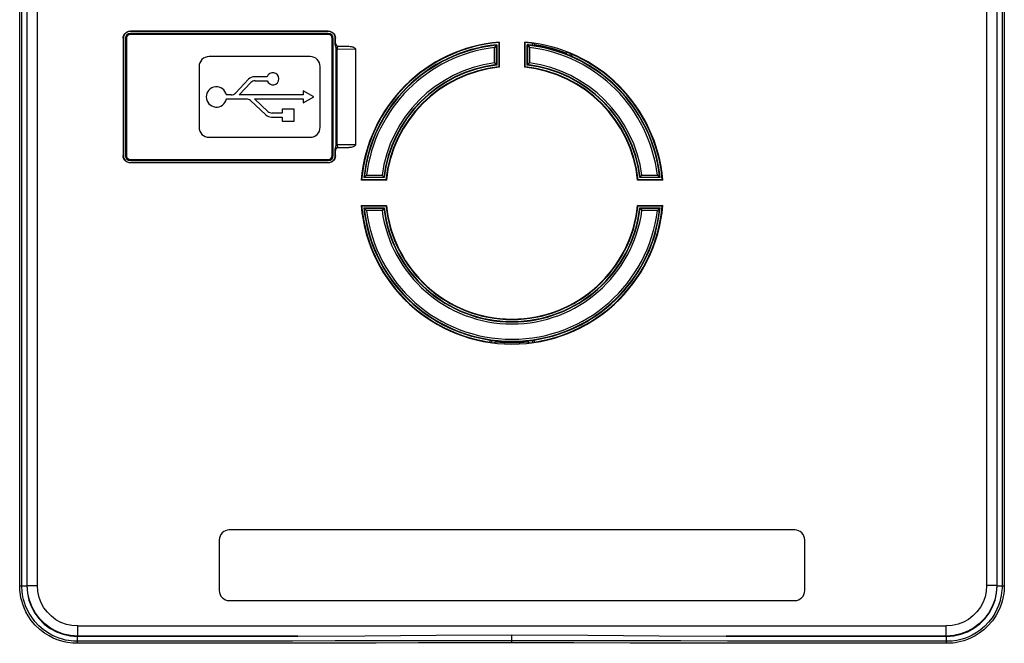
# Model space of a CAD drawing. Extents: x 0 to 420, y 0 to 297.
# Tile 24 of 86: x 74 to 98, y 196 to 211. Entities that reach past the tile are written whole.
import ezdxf

# ---------------------------------------------------------------- set-up
doc = ezdxf.new("R2010")
doc.units = 0
doc.header["$LTSCALE"] = 23.1
doc.layers.add('ALL_AXIS', color=7, linetype='CONTINUOUS')
doc.layers.add('ALL_FEATURES', color=7, linetype='CONTINUOUS')

msp = doc.modelspace()

# ---------------------------------------------------------------- linework, layer by layer
at = {"layer": 'ALL_AXIS', "color": 7, "linetype": 'CONTINUOUS'}
for p, q in [((81.091, 209.706), (81.091, 209.606)), ((81.351, 209.556), (81.091, 209.706)), ((81.091, 209.606), (79.505, 209.606)), ((79.888, 209.507), (81.091, 209.507)), ((81.091, 209.406), (81.351, 209.556)), ((81.091, 209.507), (81.091, 209.406)), ((80.566, 209.256), (80.566, 209.156)), ((80.866, 209.256), (80.566, 209.256)), ((80.866, 208.956), (80.866, 209.256)), ((80.566, 209.057), (80.566, 208.956)), ((80.566, 208.956), (80.866, 208.956))]:
    msp.add_line(p, q, dxfattribs=at)
for centre, radius, start, end in [((80.341, 210.006), 0.15, 199.2688, 160.7312), ((78.942, 209.556), 0.251, 11.3969, 348.6031)]:
    msp.add_arc(centre, radius, start, end, dxfattribs=at)
at = {"layer": 'ALL_FEATURES', "color": 9, "linetype": 'CONTINUOUS'}
for p, q in [((74.07, 197.445), (74.07, 239.956)), ((74.257, 197.452), (74.257, 239.956)), ((74.507, 197.452), (74.507, 239.956)), ((98.015, 239.956), (98.015, 197.452)), ((98.265, 239.956), (98.265, 197.452)), ((98.452, 239.956), (98.452, 197.445)), ((76.807, 211.185), (76.811, 211.181)), ((81.711, 211.181), (81.716, 211.185)), ((76.632, 211.011), (76.636, 211.006)), ((76.711, 211.006), (76.686, 211.006)), ((76.711, 211.006), (76.711, 208.106)), ((76.811, 211.106), (76.811, 211.131)), ((81.711, 211.106), (76.811, 211.106)), ((81.711, 211.106), (81.711, 211.131)), ((81.811, 208.106), (81.811, 211.006)), ((81.811, 211.006), (81.836, 211.006)), ((81.886, 211.006), (81.891, 211.011)), ((81.891, 210.885), (81.888, 210.883)), ((81.927, 210.733), (81.902, 210.733)), ((82.386, 210.737), (81.927, 210.733)), ((81.927, 210.733), (81.927, 208.38)), ((81.966, 210.81), (81.963, 210.808)), ((82.221, 210.81), (81.963, 210.808)), ((85.825, 210.4), (85.825, 210.781)), ((85.875, 210.356), (85.875, 210.837)), ((86.647, 210.837), (86.647, 210.356)), ((86.697, 210.781), (86.697, 210.4)), ((87.731, 210.562), (87.749, 210.605)), ((81.888, 208.229), (81.891, 208.227)), ((81.927, 208.38), (81.902, 208.38)), ((81.927, 208.38), (82.386, 208.376)), ((81.963, 208.304), (81.966, 208.302)), ((81.963, 208.304), (82.221, 208.302)), ((76.632, 208.102), (76.636, 208.106)), ((76.711, 208.106), (76.686, 208.106)), ((76.811, 208.006), (76.811, 207.981)), ((76.811, 208.006), (81.711, 208.006)), ((81.711, 208.006), (81.711, 207.981)), ((81.811, 208.106), (81.836, 208.106)), ((81.891, 208.102), (81.886, 208.106)), ((76.807, 207.927), (76.811, 207.931)), ((81.716, 207.927), (81.711, 207.931)), ((82.605, 207.567), (83.086, 207.567)), ((82.661, 207.617), (83.042, 207.617)), ((89.436, 207.567), (89.917, 207.567)), ((89.48, 207.617), (89.861, 207.617)), ((83.086, 206.795), (82.605, 206.795)), ((89.917, 206.795), (89.436, 206.795)), ((83.042, 206.745), (82.661, 206.745)), ((89.861, 206.745), (89.48, 206.745)), ((85.717, 203.535), (85.711, 203.489)), ((86.806, 203.535), (86.812, 203.489)), ((74.248, 197.443), (74.257, 197.452)), ((74.257, 197.452), (74.507, 197.452)), ((98.265, 197.452), (98.015, 197.452)), ((98.265, 197.452), (98.272, 197.445)), ((98.272, 197.445), (98.452, 197.445)), ((75.507, 196.202), (75.507, 196.452)), ((75.507, 196.452), (97.016, 196.452)), ((97.016, 196.202), (97.016, 196.452)), ((75.507, 196.202), (75.502, 196.197)), ((75.502, 196.195), (75.502, 196.197)), ((80.955, 196.202), (75.507, 196.202)), ((86.261, 196.031), (86.261, 196.235)), ((97.016, 196.202), (91.567, 196.202)), ((97.016, 196.202), (97.02, 196.197)), ((97.02, 196.072), (97.02, 196.197))]:
    msp.add_line(p, q, dxfattribs=at)
at = {"layer": 'ALL_FEATURES', "color": 7, "linetype": 'CONTINUOUS'}
for p, q in [((74.125, 197.445), (74.125, 239.956)), ((74.248, 239.956), (74.248, 197.443)), ((98.274, 197.445), (98.274, 239.956)), ((98.397, 239.956), (98.397, 197.445)), ((76.807, 211.185), (81.716, 211.185)), ((81.711, 211.181), (76.811, 211.181)), ((76.632, 211.011), (76.632, 208.102)), ((76.636, 211.006), (76.636, 208.106)), ((76.686, 211.006), (76.686, 208.106)), ((81.711, 211.131), (76.811, 211.131)), ((81.836, 208.106), (81.836, 211.006)), ((81.886, 210.835), (81.886, 211.006)), ((81.891, 210.885), (81.891, 211.011)), ((85.936, 210.904), (85.947, 210.916)), ((85.947, 210.916), (85.947, 210.292)), ((86.575, 210.292), (86.575, 210.916)), ((86.586, 210.904), (86.575, 210.916)), ((81.902, 210.733), (81.902, 208.38)), ((81.966, 210.81), (82.221, 210.81)), ((82.386, 210.737), (82.386, 208.376)), ((85.843, 210.802), (85.825, 210.781)), ((85.875, 210.837), (85.843, 210.802)), ((85.885, 210.849), (85.875, 210.837)), ((85.885, 210.849), (85.885, 210.347)), ((85.936, 210.904), (85.936, 210.302)), ((86.586, 210.302), (86.586, 210.904)), ((86.637, 210.347), (86.637, 210.849)), ((86.761, 210.885), (86.761, 210.834)), ((86.761, 210.834), (86.761, 210.835)), ((86.805, 210.879), (86.829, 210.847)), ((86.829, 210.847), (86.825, 210.823)), ((81.261, 210.556), (78.761, 210.556)), ((87.603, 210.64), (87.594, 210.616)), ((87.639, 210.655), (87.603, 210.64)), ((87.69, 210.581), (87.708, 210.624)), ((78.511, 210.306), (78.511, 208.806)), ((81.511, 208.806), (81.511, 210.306)), ((85.844, 210.383), (85.825, 210.4)), ((85.875, 210.356), (85.844, 210.383)), ((85.885, 210.347), (85.875, 210.356)), ((85.936, 210.302), (85.947, 210.292)), ((86.586, 210.302), (86.575, 210.292)), ((79.736, 209.993), (79.413, 209.653)), ((80.2, 210.056), (79.881, 210.056)), ((79.902, 209.957), (80.2, 209.957)), ((79.505, 209.606), (79.793, 209.91)), ((79.304, 209.606), (79.187, 209.606)), ((79.187, 209.507), (79.684, 209.507)), ((79.787, 209.466), (80.165, 209.111)), ((80.218, 209.196), (79.888, 209.507)), ((80.302, 209.057), (80.566, 209.057)), ((80.566, 209.156), (80.321, 209.156)), ((78.761, 208.556), (81.261, 208.556)), ((81.886, 208.106), (81.886, 208.277)), ((81.891, 208.102), (81.891, 208.227)), ((81.966, 208.302), (82.221, 208.302)), ((76.811, 207.981), (81.711, 207.981)), ((81.716, 207.927), (76.807, 207.927)), ((76.811, 207.931), (81.711, 207.931)), ((82.538, 207.506), (82.526, 207.495)), ((83.15, 207.495), (82.526, 207.495)), ((83.141, 207.506), (82.538, 207.506)), ((83.095, 207.557), (82.594, 207.557)), ((83.141, 207.506), (83.15, 207.495)), ((89.382, 207.506), (89.372, 207.495)), ((89.996, 207.495), (89.372, 207.495)), ((89.985, 207.506), (89.382, 207.506)), ((89.427, 207.557), (89.436, 207.567)), ((89.929, 207.557), (89.427, 207.557)), ((89.436, 207.567), (89.463, 207.598)), ((89.463, 207.598), (89.48, 207.617)), ((89.882, 207.599), (89.861, 207.617)), ((89.917, 207.567), (89.882, 207.599)), ((89.929, 207.557), (89.917, 207.567)), ((89.985, 207.506), (89.996, 207.495)), ((82.538, 206.856), (82.526, 206.867)), ((82.526, 206.867), (83.15, 206.867)), ((82.538, 206.856), (83.141, 206.856)), ((82.594, 206.805), (82.605, 206.795)), ((82.594, 206.805), (83.095, 206.805)), ((82.605, 206.795), (82.64, 206.763)), ((82.64, 206.763), (82.661, 206.745)), ((83.059, 206.764), (83.042, 206.745)), ((83.086, 206.795), (83.059, 206.764)), ((83.095, 206.805), (83.086, 206.795)), ((83.141, 206.856), (83.15, 206.867)), ((89.382, 206.856), (89.372, 206.867)), ((89.372, 206.867), (89.996, 206.867)), ((89.382, 206.856), (89.985, 206.856)), ((89.427, 206.805), (89.929, 206.805)), ((89.985, 206.856), (89.996, 206.867)), ((85.761, 203.528), (85.755, 203.482)), ((85.861, 203.493), (85.83, 203.469)), ((85.863, 203.518), (85.861, 203.493)), ((86.659, 203.518), (86.662, 203.493)), ((86.662, 203.493), (86.693, 203.469)), ((86.761, 203.528), (86.767, 203.482)), ((93.261, 198.831), (79.261, 198.831)), ((79.011, 198.581), (79.011, 197.331)), ((93.511, 197.331), (93.511, 198.581)), ((79.261, 197.081), (93.261, 197.081)), ((75.502, 196.072), (75.502, 196.195))]:
    msp.add_line(p, q, dxfattribs=at)
for points in [[(76.632, 211.011), (76.636, 211.049), (76.649, 211.086), (76.67, 211.12), (76.698, 211.147), (76.731, 211.168), (76.768, 211.181), (76.807, 211.185)], [(76.811, 211.181), (76.772, 211.177), (76.735, 211.164), (76.702, 211.143), (76.674, 211.115), (76.653, 211.082), (76.641, 211.045), (76.636, 211.006)], [(81.886, 211.006), (81.882, 211.045), (81.869, 211.082), (81.848, 211.115), (81.82, 211.143), (81.787, 211.164), (81.75, 211.177), (81.711, 211.181)], [(81.716, 211.185), (81.754, 211.181), (81.791, 211.168), (81.825, 211.147), (81.852, 211.12), (81.873, 211.086), (81.886, 211.049), (81.891, 211.011)], [(81.886, 210.835), (81.889, 210.805), (81.895, 210.778), (81.9, 210.755), (81.902, 210.733)], [(81.891, 210.885), (81.894, 210.862), (81.905, 210.841), (81.921, 210.825), (81.942, 210.814), (81.966, 210.81)], [(82.221, 210.81), (82.253, 210.809), (82.281, 210.806), (82.306, 210.8), (82.328, 210.793), (82.347, 210.784), (82.363, 210.774), (82.376, 210.763), (82.384, 210.75), (82.386, 210.737)], [(86.637, 210.849), (86.663, 210.82), (86.679, 210.802), (86.697, 210.781)], [(87.731, 210.562), (87.71, 210.571), (87.695, 210.578), (87.69, 210.581)], [(86.637, 210.347), (86.662, 210.369), (86.678, 210.383), (86.697, 210.4)], [(81.902, 208.38), (81.9, 208.362), (81.897, 208.344), (81.893, 208.325), (81.888, 208.303), (81.886, 208.277)], [(81.966, 208.302), (81.942, 208.298), (81.921, 208.287), (81.905, 208.271), (81.894, 208.25), (81.891, 208.227)], [(82.386, 208.376), (82.384, 208.363), (82.376, 208.35), (82.363, 208.338), (82.347, 208.328), (82.328, 208.319), (82.306, 208.312), (82.281, 208.307), (82.253, 208.303), (82.221, 208.302)], [(76.807, 207.927), (76.768, 207.931), (76.731, 207.944), (76.698, 207.965), (76.67, 207.993), (76.649, 208.026), (76.636, 208.063), (76.632, 208.102)], [(76.636, 208.106), (76.641, 208.067), (76.653, 208.03), (76.674, 207.997), (76.702, 207.969), (76.735, 207.948), (76.772, 207.936), (76.811, 207.931)], [(81.711, 207.931), (81.75, 207.936), (81.787, 207.948), (81.82, 207.969), (81.848, 207.997), (81.869, 208.03), (81.882, 208.067), (81.886, 208.106)], [(81.891, 208.102), (81.886, 208.063), (81.873, 208.026), (81.852, 207.993), (81.825, 207.965), (81.791, 207.944), (81.754, 207.931), (81.716, 207.927)], [(82.594, 207.557), (82.622, 207.583), (82.64, 207.599), (82.661, 207.617)], [(83.095, 207.557), (83.073, 207.582), (83.059, 207.598), (83.042, 207.617)], [(89.427, 206.805), (89.449, 206.78), (89.463, 206.764), (89.48, 206.745)], [(89.929, 206.805), (89.9, 206.78), (89.882, 206.763), (89.861, 206.745)], [(85.717, 203.535), (85.739, 203.531), (85.756, 203.529), (85.761, 203.528)], [(86.761, 203.528), (86.767, 203.529), (86.783, 203.532), (86.806, 203.535)], [(75.502, 196.072), (75.453, 196.073), (75.399, 196.076), (75.341, 196.082), (75.276, 196.091), (75.206, 196.104), (75.13, 196.123), (75.048, 196.149), (74.959, 196.183), (74.864, 196.228), (74.762, 196.287), (74.653, 196.364), (74.545, 196.458), (74.447, 196.563), (74.367, 196.668), (74.304, 196.768), (74.256, 196.861), (74.218, 196.948), (74.19, 197.03), (74.168, 197.105), (74.152, 197.174), (74.141, 197.238), (74.133, 197.296), (74.129, 197.35), (74.126, 197.399), (74.125, 197.445)], [(74.248, 197.443), (74.261, 197.266), (74.299, 197.092), (74.361, 196.925), (74.446, 196.769), (74.553, 196.626), (74.679, 196.5), (74.822, 196.393), (74.98, 196.308), (75.148, 196.245), (75.323, 196.208), (75.502, 196.195)], [(98.397, 197.445), (98.396, 197.392), (98.393, 197.335), (98.386, 197.272), (98.376, 197.204), (98.36, 197.129), (98.338, 197.048), (98.309, 196.961), (98.269, 196.866), (98.217, 196.765), (98.148, 196.657), (98.06, 196.545), (97.959, 196.44), (97.854, 196.352), (97.754, 196.283), (97.659, 196.228), (97.57, 196.186), (97.488, 196.153), (97.411, 196.128), (97.34, 196.11), (97.275, 196.096), (97.215, 196.086), (97.16, 196.079), (97.109, 196.075), (97.063, 196.073), (97.02, 196.072)], [(97.02, 196.195), (97.199, 196.208), (97.375, 196.245), (97.543, 196.308), (97.701, 196.394), (97.844, 196.501), (97.97, 196.627), (98.077, 196.77), (98.162, 196.926), (98.224, 197.093), (98.262, 197.268), (98.274, 197.445)], [(75.502, 196.195), (78.227, 196.199), (80.955, 196.202)], [(86.261, 196.081), (85.082, 196.081), (83.95, 196.081), (82.897, 196.08), (81.885, 196.08), (80.826, 196.079), (79.676, 196.078), (78.416, 196.077), (77.031, 196.075), (75.502, 196.072)], [(80.955, 196.202), (82.619, 196.211), (84.384, 196.227), (86.261, 196.235)], [(86.261, 196.235), (88.138, 196.227), (89.903, 196.211), (91.567, 196.202)], [(97.02, 196.072), (95.845, 196.074), (94.717, 196.076), (93.666, 196.077), (92.655, 196.078), (91.596, 196.079), (90.445, 196.08), (89.184, 196.08), (87.795, 196.081), (86.261, 196.081)], [(91.567, 196.202), (94.296, 196.199), (97.02, 196.195)]]:
    msp.add_lwpolyline(points, dxfattribs=at)
at = {"layer": 'ALL_FEATURES', "color": 9, "linetype": 'CONTINUOUS'}
for points in [[(81.888, 210.883), (81.888, 210.879), (81.887, 210.869), (81.887, 210.854), (81.886, 210.835)], [(81.963, 210.808), (81.94, 210.812), (81.919, 210.823), (81.903, 210.839), (81.892, 210.86), (81.888, 210.883)], [(81.963, 210.808), (81.954, 210.805), (81.946, 210.799), (81.94, 210.789), (81.934, 210.777), (81.93, 210.764), (81.928, 210.749), (81.927, 210.733)], [(81.886, 208.277), (81.887, 208.258), (81.887, 208.243), (81.888, 208.233), (81.888, 208.229)], [(81.963, 208.304), (81.94, 208.3), (81.919, 208.29), (81.903, 208.273), (81.892, 208.252), (81.888, 208.229)], [(81.927, 208.38), (81.928, 208.365), (81.93, 208.35), (81.934, 208.335), (81.94, 208.323), (81.946, 208.313), (81.954, 208.307), (81.963, 208.304)], [(74.07, 197.445), (74.207, 197.445), (74.248, 197.443)], [(75.498, 196.022), (75.444, 196.023), (75.386, 196.027), (75.322, 196.033), (75.252, 196.043), (75.175, 196.059), (75.091, 196.081), (75.001, 196.111), (74.902, 196.151), (74.797, 196.205), (74.684, 196.276), (74.566, 196.367), (74.452, 196.476), (74.356, 196.59), (74.281, 196.7), (74.223, 196.804), (74.178, 196.901), (74.145, 196.991), (74.12, 197.074), (74.101, 197.15), (74.088, 197.22), (74.079, 197.284), (74.074, 197.342), (74.071, 197.396), (74.07, 197.445)], [(75.507, 196.202), (75.327, 196.215), (75.155, 196.252), (74.99, 196.314), (74.835, 196.398), (74.694, 196.502), (74.568, 196.626), (74.461, 196.767), (74.376, 196.92), (74.311, 197.088), (74.271, 197.267), (74.257, 197.452)], [(75.507, 196.452), (75.363, 196.462), (75.226, 196.492), (75.093, 196.541), (74.969, 196.608), (74.856, 196.692), (74.756, 196.791), (74.67, 196.904), (74.602, 197.026), (74.55, 197.161), (74.518, 197.304), (74.507, 197.452)], [(98.015, 197.452), (98.005, 197.308), (97.975, 197.171), (97.926, 197.038), (97.859, 196.914), (97.775, 196.801), (97.676, 196.701), (97.564, 196.615), (97.441, 196.547), (97.307, 196.495), (97.163, 196.463), (97.016, 196.452)], [(98.265, 197.452), (98.253, 197.272), (98.215, 197.1), (98.154, 196.935), (98.07, 196.78), (97.965, 196.638), (97.841, 196.513), (97.701, 196.406), (97.547, 196.32), (97.379, 196.256), (97.2, 196.216), (97.016, 196.202)], [(98.452, 197.445), (98.451, 197.388), (98.447, 197.326), (98.44, 197.258), (98.428, 197.183), (98.41, 197.101), (98.385, 197.012), (98.35, 196.915), (98.303, 196.811), (98.241, 196.699), (98.158, 196.58), (98.056, 196.461), (97.943, 196.355), (97.832, 196.271), (97.727, 196.206), (97.629, 196.155), (97.537, 196.117), (97.453, 196.087), (97.374, 196.065), (97.302, 196.049), (97.237, 196.038), (97.176, 196.03), (97.121, 196.026), (97.071, 196.023), (97.024, 196.022)], [(75.498, 196.022), (75.498, 196.038), (75.499, 196.052), (75.5, 196.063), (75.501, 196.07), (75.502, 196.072)], [(97.024, 196.022), (97.024, 196.038), (97.024, 196.052), (97.023, 196.063), (97.021, 196.07), (97.02, 196.072)], [(86.261, 196.031), (85.081, 196.031), (83.949, 196.031), (82.896, 196.03), (81.883, 196.03), (80.824, 196.029), (79.673, 196.028), (78.413, 196.027), (77.027, 196.025), (75.498, 196.022)], [(97.024, 196.022), (95.849, 196.024), (94.72, 196.026), (93.669, 196.027), (92.658, 196.028), (91.599, 196.029), (90.447, 196.03), (89.185, 196.03), (87.796, 196.031), (86.261, 196.031)]]:
    msp.add_lwpolyline(points, dxfattribs=at)
at = {"layer": 'ALL_FEATURES', "color": 7, "linetype": 'CONTINUOUS'}
for centre, radius, start, end in [((76.811, 211.006), 0.125, 90, 180), ((81.711, 211.006), 0.125, 0, 90), ((86.261, 207.181), 3.748, 94.8066, 175.1934), ((86.261, 207.181), 3.748, 4.8066, 85.1934), ((86.261, 207.181), 3.737, 94.9885, 175.0115), ((86.261, 207.181), 3.687, 95.8518, 174.1482), ((86.261, 207.181), 3.737, 81.6288, 85.0115), ((86.261, 207.181), 3.687, 82.2121, 84.1482), ((86.261, 207.181), 3.688, 67.2071, 82.2071), ((86.261, 207.181), 3.709, 68.7997, 81.2003), ((78.761, 210.306), 0.25, 90, 180), ((81.261, 210.306), 0.25, 0, 90), ((86.261, 207.181), 3.737, 4.9885, 68.3712), ((86.261, 207.181), 3.687, 5.8518, 66.5089), ((86.261, 207.181), 3.188, 96.7703, 173.2297), ((86.261, 207.181), 3.138, 95.9457, 174.0543), ((86.261, 207.181), 3.127, 95.7655, 174.2345), ((86.261, 207.181), 3.127, 5.7655, 84.2345), ((86.261, 207.181), 3.138, 5.9457, 84.0543), ((86.261, 207.181), 3.188, 6.7703, 83.2297), ((79.881, 209.856), 0.2, 90, 136.5694), ((79.902, 209.807), 0.15, 90, 136.5694), ((79.304, 209.756), 0.15, 270, 316.5694), ((79.684, 209.357), 0.15, 46.7672, 90), ((80.302, 209.256), 0.2, 226.7672, 270), ((80.321, 209.306), 0.15, 226.7672, 270), ((78.761, 208.806), 0.25, 180, 270), ((81.261, 208.806), 0.25, 270, 360), ((76.811, 208.106), 0.125, 180, 270), ((81.711, 208.106), 0.125, 270, 360), ((86.261, 207.181), 3.748, 184.8066, 355.1934), ((86.261, 207.181), 3.737, 184.9885, 263.3712), ((86.261, 207.181), 3.687, 185.8518, 261.5089), ((86.261, 207.181), 3.188, 186.7703, 353.2297), ((86.261, 207.181), 3.138, 185.9457, 354.0543), ((86.261, 207.181), 3.127, 185.7655, 354.2345), ((86.261, 207.181), 3.737, 276.6288, 355.0115), ((86.261, 207.181), 3.687, 278.4911, 354.1482), ((86.261, 207.181), 3.688, 262.2071, 277.7929), ((86.261, 207.181), 3.709, 263.7997, 276.2003), ((79.261, 198.581), 0.25, 90, 180), ((93.261, 198.581), 0.25, 0, 90), ((79.261, 197.331), 0.25, 180, 270), ((93.261, 197.331), 0.25, 270, 360)]:
    msp.add_arc(centre, radius, start, end, dxfattribs=at)
at = {"layer": 'ALL_FEATURES', "color": 9, "linetype": 'CONTINUOUS'}
for centre, radius, start, end in [((76.811, 211.006), 0.1, 90, 180), ((81.711, 211.006), 0.1, 0, 90), ((86.261, 207.181), 3.677, 96.0254, 173.9746), ((86.261, 207.181), 3.627, 96.9037, 173.0963), ((86.261, 207.181), 3.677, 6.0254, 83.9746), ((86.261, 207.181), 3.627, 6.9037, 83.0963), ((86.261, 207.181), 3.248, 97.712, 172.288), ((86.261, 207.181), 3.198, 96.9302, 173.0698), ((86.261, 207.181), 3.198, 6.9302, 83.0698), ((86.261, 207.181), 3.248, 7.712, 82.288), ((76.811, 208.106), 0.1, 180, 270), ((81.711, 208.106), 0.1, 270, 360), ((86.261, 207.181), 3.677, 186.0254, 353.9746), ((86.261, 207.181), 3.198, 186.9302, 353.0698), ((86.261, 207.181), 3.627, 186.9037, 353.0963), ((86.261, 207.181), 3.248, 187.712, 352.288)]:
    msp.add_arc(centre, radius, start, end, dxfattribs=at)

doc.saveas('drawing.dxf')
